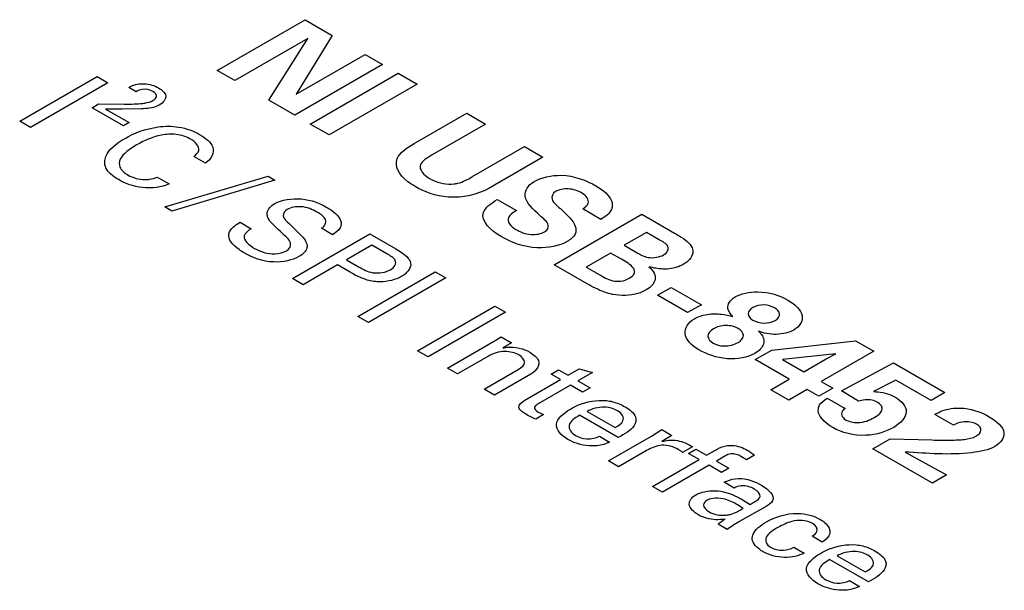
# Model space of a CAD drawing. Header units: inches. Extents: x 0 to 22, y 0 to 17.
# Tile 23 of 27: x 16.76 to 17.437, y 13.448 to 13.84. Entities that reach past the tile are written whole.
import ezdxf

# ---------------------------------------------------------------- set-up
doc = ezdxf.new("R2010")
doc.units = ezdxf.units.IN
doc.header["$LTSCALE"] = 1.21
doc.header["$MEASUREMENT"] = 0
doc.layers.get('0').update_dxf_attribs({"linetype": 'CONTINUOUS'})

msp = doc.modelspace()

# ---------------------------------------------------------------- linework, layer by layer
at = {"color": 40, "linetype": 'CONTINUOUS'}
for p, q in [((16.89597, 13.80517), (16.95632, 13.84002)), ((16.95632, 13.84002), (16.97502, 13.82923)), ((16.97502, 13.82923), (16.95014, 13.78874)), ((16.95824, 13.82705), (16.90816, 13.79813)), ((16.93152, 13.78464), (16.95824, 13.82705)), ((16.95014, 13.78874), (16.99764, 13.81617)), ((16.99764, 13.81617), (17.00966, 13.80922)), ((17.00966, 13.80922), (16.94931, 13.77437)), ((16.7602, 13.77015), (16.81344, 13.80089)), ((16.81344, 13.80089), (16.82081, 13.79663)), ((16.90816, 13.79813), (16.89597, 13.80517)), ((16.95991, 13.76825), (17.02043, 13.8032)), ((17.02043, 13.8032), (17.03336, 13.79573)), ((16.82081, 13.79663), (16.76757, 13.76589)), ((17.03336, 13.79573), (16.97285, 13.76078)), ((16.84029, 13.79049), (16.83513, 13.79347)), ((16.80991, 13.77948), (16.81439, 13.78206)), ((16.81439, 13.78206), (16.83204, 13.78198)), ((16.94931, 13.77437), (16.93152, 13.78464)), ((16.83154, 13.76699), (16.80991, 13.77948)), ((16.81926, 13.77857), (16.83543, 13.76923)), ((16.83085, 13.7784), (16.81926, 13.77857)), ((16.84383, 13.77863), (16.83085, 13.7784)), ((17.03145, 13.7548), (17.06751, 13.77563)), ((17.06751, 13.77563), (17.08045, 13.76816)), ((16.76757, 13.76589), (16.7602, 13.77015)), ((16.83543, 13.76923), (16.83154, 13.76699)), ((16.97285, 13.76078), (16.95991, 13.76825)), ((17.08045, 13.76816), (17.04371, 13.74695)), ((17.0711, 13.73191), (17.10716, 13.75273)), ((17.10716, 13.75273), (17.11976, 13.74545)), ((16.88785, 13.74131), (16.87997, 13.74587)), ((17.11976, 13.74545), (17.08212, 13.72372)), ((16.85476, 13.73174), (16.86287, 13.72705)), ((16.8599, 13.71122), (16.9309, 13.7323)), ((16.93569, 13.72953), (16.86477, 13.70842)), ((16.9309, 13.7323), (16.93569, 13.72953)), ((17.08847, 13.7163), (17.10166, 13.70868)), ((16.86477, 13.70842), (16.8599, 13.71122)), ((17.12763, 13.67142), (17.18788, 13.70621)), ((17.15967, 13.70266), (17.14723, 13.70984)), ((17.18788, 13.70621), (17.21042, 13.6932)), ((16.91169, 13.70065), (16.91936, 13.69622)), ((16.94763, 13.66194), (17.00086, 13.69268)), ((16.97532, 13.69209), (16.96766, 13.69652)), ((17.00086, 13.69268), (17.01871, 13.68237)), ((17.19097, 13.69373), (17.1757, 13.68492)), ((17.19973, 13.68867), (17.19097, 13.69373)), ((17.00226, 13.68496), (16.98486, 13.67492)), ((17.01257, 13.67901), (17.00226, 13.68496)), ((17.16635, 13.67952), (17.14966, 13.66988)), ((17.17378, 13.67523), (17.16635, 13.67952)), ((17.1757, 13.68492), (17.18472, 13.67971)), ((16.98486, 13.67492), (16.99363, 13.66985)), ((16.97866, 13.67134), (16.955, 13.65768)), ((16.98728, 13.66636), (16.97866, 13.67134)), ((16.99263, 13.63595), (17.04587, 13.66669)), ((17.04587, 13.66669), (17.05324, 13.66244)), ((17.15017, 13.65841), (17.12763, 13.67142)), ((17.14966, 13.66988), (17.15842, 13.66482)), ((16.955, 13.65768), (16.94763, 13.66194)), ((17.05324, 13.66244), (17, 13.6317)), ((17.19866, 13.65046), (17.20808, 13.6559)), ((17.20808, 13.6559), (17.22879, 13.64394)), ((17.21936, 13.6385), (17.19866, 13.65046)), ((17.03359, 13.61231), (17.08682, 13.64305)), ((17.09419, 13.63879), (17.04096, 13.60805)), ((17.08682, 13.64305), (17.09419, 13.63879)), ((17.22879, 13.64394), (17.21936, 13.6385)), ((17, 13.6317), (16.99263, 13.63595)), ((17.05428, 13.60036), (17.08701, 13.61926)), ((17.08701, 13.61926), (17.09122, 13.62177)), ((17.09122, 13.62177), (17.09816, 13.61777)), ((17.09816, 13.61777), (17.09226, 13.61428)), ((17.27713, 13.61277), (17.33481, 13.61908)), ((17.33481, 13.61908), (17.34725, 13.6119)), ((17.04096, 13.60805), (17.03359, 13.61231)), ((17.26586, 13.60626), (17.27713, 13.61277)), ((17.34725, 13.6119), (17.31118, 13.59117)), ((17.08251, 13.60866), (17.06121, 13.59636)), ((17.28923, 13.59277), (17.26586, 13.60626)), ((17.3212, 13.61026), (17.28455, 13.60626)), ((17.28455, 13.60626), (17.29924, 13.59778)), ((17.29924, 13.59778), (17.3146, 13.60665)), ((17.3146, 13.60665), (17.3212, 13.61026)), ((17.06121, 13.59636), (17.05428, 13.60036)), ((17.07943, 13.58584), (17.10295, 13.59943)), ((17.12546, 13.5963), (17.13055, 13.59924)), ((17.13055, 13.59924), (17.13711, 13.59545)), ((17.13711, 13.59545), (17.14484, 13.59991)), ((17.14484, 13.59991), (17.15393, 13.59724)), ((17.32504, 13.58481), (17.36086, 13.60394)), ((17.36086, 13.60394), (17.39616, 13.58356)), ((17.11164, 13.59627), (17.08651, 13.58176)), ((17.10733, 13.57825), (17.13202, 13.59251)), ((17.13202, 13.59251), (17.12546, 13.5963)), ((17.15393, 13.59724), (17.14397, 13.59149)), ((17.14397, 13.59149), (17.15223, 13.58672)), ((17.27655, 13.58544), (17.28923, 13.59277)), ((17.31118, 13.59117), (17.31911, 13.58659)), ((17.36235, 13.59209), (17.34717, 13.58419)), ((17.38665, 13.57807), (17.36235, 13.59209)), ((17.08651, 13.58176), (17.07943, 13.58584)), ((17.13888, 13.58855), (17.11669, 13.57574)), ((17.14714, 13.58378), (17.13888, 13.58855)), ((17.15223, 13.58672), (17.14714, 13.58378)), ((17.2889, 13.57831), (17.27655, 13.58544)), ((17.30159, 13.58563), (17.2889, 13.57831)), ((17.30952, 13.58106), (17.30159, 13.58563)), ((17.31911, 13.58659), (17.30952, 13.58106)), ((17.33681, 13.57763), (17.32504, 13.58481)), ((17.3152, 13.5797), (17.32755, 13.57257)), ((17.39616, 13.58356), (17.38665, 13.57807)), ((17.15021, 13.57051), (17.16946, 13.5594)), ((17.12037, 13.56833), (17.115, 13.56523)), ((17.11669, 13.57003), (17.12037, 13.56833)), ((17.17167, 13.55251), (17.14506, 13.56787)), ((17.40209, 13.56114), (17.38931, 13.56852)), ((17.19441, 13.55351), (17.20157, 13.55806)), ((17.20157, 13.55806), (17.20857, 13.55402)), ((17.1587, 13.55344), (17.16562, 13.54944)), ((17.16492, 13.53648), (17.19441, 13.55351)), ((17.20857, 13.55402), (17.20156, 13.5498)), ((17.34676, 13.5449), (17.35853, 13.5517)), ((17.35853, 13.5517), (17.38741, 13.55093)), ((17.19161, 13.54381), (17.17192, 13.53244)), ((17.21483, 13.54325), (17.21292, 13.54444)), ((17.21588, 13.54231), (17.21483, 13.54325)), ((17.22266, 13.54623), (17.21588, 13.54231)), ((17.2199, 13.54169), (17.22491, 13.54458)), ((17.22491, 13.54458), (17.2322, 13.54037)), ((17.38766, 13.52129), (17.34676, 13.5449)), ((17.17192, 13.53244), (17.16492, 13.53648)), ((17.19519, 13.519), (17.22719, 13.53748)), ((17.22719, 13.53748), (17.2199, 13.54169)), ((17.2322, 13.54037), (17.2364, 13.5428)), ((17.2449, 13.53978), (17.23907, 13.53641)), ((17.23907, 13.53641), (17.24769, 13.53143)), ((17.25977, 13.53722), (17.25587, 13.53964)), ((17.26531, 13.54042), (17.25977, 13.53722)), ((17.36889, 13.54264), (17.38523, 13.53358)), ((17.23406, 13.53352), (17.20206, 13.51504)), ((17.24268, 13.52854), (17.23406, 13.53352)), ((17.24769, 13.53143), (17.24268, 13.52854)), ((17.38523, 13.53358), (17.39733, 13.52688)), ((17.39733, 13.52688), (17.38766, 13.52129)), ((17.20206, 13.51504), (17.19519, 13.519)), ((17.25142, 13.51787), (17.2445, 13.52187)), ((17.25747, 13.50961), (17.26226, 13.50658)), ((17.25747, 13.50382), (17.2537, 13.50625)), ((17.27324, 13.5051), (17.25526, 13.49506)), ((17.24656, 13.48935), (17.24029, 13.49297)), ((17.31192, 13.48064), (17.30491, 13.48468)), ((17.29238, 13.47711), (17.29939, 13.47307)), ((17.32213, 13.47125), (17.34137, 13.46014)), ((17.34359, 13.45325), (17.31697, 13.46862)), ((17.33061, 13.45418), (17.33755, 13.45018))]:
    msp.add_line(p, q, dxfattribs=at)
for points, knots in [([(16.83513, 13.79347), (16.83565, 13.79375), (16.83849, 13.79526), (16.8426, 13.7961), (16.84575, 13.79597)], [0, 0, 0, 0, 0.184632, 1, 1, 1, 1]), ([(16.85179, 13.79072), (16.84998, 13.79176), (16.845, 13.79285), (16.84147, 13.79117), (16.84029, 13.79049)], [0, 0, 0, 0, 0.606218, 1, 1, 1, 1]), ([(16.8517, 13.78436), (16.85287, 13.78504), (16.8554, 13.78713), (16.85347, 13.78975), (16.85179, 13.79072)], [0, 0, 0, 0, 0.411396, 1, 1, 1, 1]), ([(16.85557, 13.79313), (16.85809, 13.79168), (16.86264, 13.78759), (16.85896, 13.78293), (16.85617, 13.78132)], [0, 0, 0, 0, 0.474247, 1, 1, 1, 1]), ([(16.84315, 13.78232), (16.84417, 13.78241), (16.84722, 13.78272), (16.85023, 13.78351), (16.8517, 13.78436)], [0, 0, 0, 0, 0.332998, 1, 1, 1, 1]), ([(16.85617, 13.78132), (16.85564, 13.78102), (16.85239, 13.77922), (16.84751, 13.77888), (16.84383, 13.77863)], [0, 0, 0, 0, 0.167535, 1, 1, 1, 1]), ([(16.83263, 13.75838), (16.83888, 13.76198), (16.85077, 13.76679), (16.87078, 13.76693), (16.87989, 13.76337), (16.88387, 13.76106)], [0, 0, 0, 0, 0.460709, 0.705854, 1, 1, 1, 1]), ([(16.87768, 13.75783), (16.87499, 13.75938), (16.86836, 13.76174), (16.85376, 13.76059), (16.84545, 13.75667), (16.8406, 13.75387)], [0, 0, 0, 0, 0.271116, 0.511085, 1, 1, 1, 1]), ([(16.88387, 13.76106), (16.888, 13.75868), (16.89593, 13.75243), (16.89214, 13.74421), (16.88785, 13.74131)], [0, 0, 0, 0, 0.469026, 1, 1, 1, 1]), ([(16.82813, 13.72999), (16.82423, 13.73224), (16.81818, 13.73736), (16.81862, 13.74849), (16.8267, 13.75496), (16.83263, 13.75838)], [0, 0, 0, 0, 0.299517, 0.545492, 1, 1, 1, 1]), ([(16.8406, 13.75387), (16.83576, 13.75108), (16.82897, 13.74633), (16.82815, 13.7381), (16.83221, 13.73462), (16.83478, 13.73314)], [0, 0, 0, 0, 0.502113, 0.732966, 1, 1, 1, 1]), ([(16.87997, 13.74587), (16.88154, 13.74712), (16.88539, 13.75119), (16.8811, 13.75585), (16.87768, 13.75783)], [0, 0, 0, 0, 0.355922, 1, 1, 1, 1]), ([(17.04371, 13.74695), (17.04036, 13.74501), (17.03185, 13.74008), (17.03787, 13.73318), (17.04197, 13.73081)], [0, 0, 0, 0, 0.449591, 1, 1, 1, 1]), ([(17.03195, 13.72531), (17.03019, 13.72633), (17.02224, 13.73142), (17.01754, 13.7391), (17.01968, 13.74444)], [0, 0, 0, 0, 0.208283, 1, 1, 1, 1]), ([(17.11376, 13.72868), (17.11851, 13.73142), (17.13531, 13.73535), (17.14997, 13.72936), (17.15633, 13.72569)], [0, 0, 0, 0, 0.427475, 1, 1, 1, 1]), ([(16.86287, 13.72705), (16.858, 13.72478), (16.84375, 13.72295), (16.83261, 13.7274), (16.82813, 13.72999)], [0, 0, 0, 0, 0.497519, 1, 1, 1, 1]), ([(16.84658, 13.72999), (16.8475, 13.73001), (16.85044, 13.73024), (16.85311, 13.73107), (16.85476, 13.73174)], [0, 0, 0, 0, 0.31454, 1, 1, 1, 1]), ([(17.04197, 13.73081), (17.04272, 13.73038), (17.04711, 13.72795), (17.05395, 13.72647), (17.05892, 13.72709)], [0, 0, 0, 0, 0.172104, 1, 1, 1, 1]), ([(17.05892, 13.72709), (17.05972, 13.72718), (17.06452, 13.72802), (17.06816, 13.73022), (17.0711, 13.73191)], [0, 0, 0, 0, 0.164172, 1, 1, 1, 1]), ([(17.11768, 13.7053), (17.11338, 13.70944), (17.10459, 13.71684), (17.10942, 13.72617), (17.11376, 13.72868)], [0, 0, 0, 0, 0.576652, 1, 1, 1, 1]), ([(17.08212, 13.72372), (17.07529, 13.71977), (17.05493, 13.71511), (17.03813, 13.72174), (17.03195, 13.72531)], [0, 0, 0, 0, 0.525358, 1, 1, 1, 1]), ([(17.12854, 13.72178), (17.12635, 13.72052), (17.12468, 13.71515), (17.13038, 13.71156), (17.13287, 13.70916)], [0, 0, 0, 0, 0.389319, 1, 1, 1, 1]), ([(17.14665, 13.72077), (17.14413, 13.72223), (17.13794, 13.72461), (17.13071, 13.72304), (17.12854, 13.72178)], [0, 0, 0, 0, 0.536553, 1, 1, 1, 1]), ([(17.14723, 13.70984), (17.14895, 13.711), (17.15309, 13.71455), (17.14965, 13.71904), (17.14665, 13.72077)], [0, 0, 0, 0, 0.383463, 1, 1, 1, 1]), ([(17.15633, 13.72569), (17.16126, 13.72285), (17.16719, 13.71805), (17.16771, 13.7125), (17.16743, 13.71109)], [0, 0, 0, 0, 0.73903, 1, 1, 1, 1]), ([(16.93065, 13.70435), (16.93033, 13.70532), (16.92983, 13.70865), (16.93273, 13.71194), (16.93558, 13.71359)], [0, 0, 0, 0, 0.295824, 1, 1, 1, 1]), ([(16.93558, 13.71359), (16.94007, 13.71618), (16.95516, 13.7185), (16.96662, 13.71363), (16.97142, 13.71086)], [0, 0, 0, 0, 0.4832, 1, 1, 1, 1]), ([(17.09114, 13.69085), (17.08384, 13.69506), (17.07308, 13.7054), (17.08423, 13.71377), (17.08847, 13.7163)], [0, 0, 0, 0, 0.629115, 1, 1, 1, 1]), ([(16.94413, 13.70951), (16.94225, 13.70842), (16.93981, 13.70441), (16.94392, 13.70121), (16.94583, 13.69941)], [0, 0, 0, 0, 0.422287, 1, 1, 1, 1]), ([(16.96455, 13.70767), (16.96156, 13.7094), (16.95495, 13.7124), (16.94648, 13.71086), (16.94413, 13.70951)], [0, 0, 0, 0, 0.560214, 1, 1, 1, 1]), ([(16.96766, 13.69652), (16.97004, 13.69805), (16.97228, 13.70285), (16.96708, 13.70621), (16.96455, 13.70767)], [0, 0, 0, 0, 0.498722, 1, 1, 1, 1]), ([(16.97142, 13.71086), (16.97249, 13.71024), (16.97754, 13.70705), (16.9814, 13.70268), (16.98115, 13.6992)], [0, 0, 0, 0, 0.201868, 1, 1, 1, 1]), ([(17.10166, 13.70868), (17.09936, 13.70735), (17.09327, 13.70342), (17.09759, 13.69782), (17.10116, 13.69576)], [0, 0, 0, 0, 0.392404, 1, 1, 1, 1]), ([(17.13287, 13.70916), (17.13661, 13.70565), (17.14242, 13.7005), (17.14294, 13.69218), (17.13896, 13.68877), (17.13646, 13.68733)], [0, 0, 0, 0, 0.516703, 0.743942, 1, 1, 1, 1]), ([(17.16743, 13.71109), (17.16722, 13.71005), (17.16587, 13.70687), (17.16234, 13.7042), (17.15967, 13.70266)], [0, 0, 0, 0, 0.324064, 1, 1, 1, 1]), ([(16.90402, 13.69264), (16.90423, 13.69357), (16.90555, 13.69661), (16.90906, 13.69912), (16.91169, 13.70065)], [0, 0, 0, 0, 0.303798, 1, 1, 1, 1]), ([(16.94038, 13.69329), (16.93905, 13.69456), (16.9354, 13.69809), (16.93152, 13.70174), (16.93065, 13.70435)], [0, 0, 0, 0, 0.358416, 1, 1, 1, 1]), ([(16.94583, 13.69941), (16.94771, 13.69758), (16.95203, 13.69337), (16.95646, 13.68899), (16.95741, 13.68626)], [0, 0, 0, 0, 0.433533, 1, 1, 1, 1]), ([(16.98115, 13.6992), (16.98108, 13.69838), (16.98031, 13.69571), (16.97743, 13.69348), (16.97532, 13.69209)], [0, 0, 0, 0, 0.308678, 1, 1, 1, 1]), ([(17.12102, 13.69403), (17.12304, 13.6952), (17.12515, 13.69992), (17.11991, 13.70321), (17.11768, 13.7053)], [0, 0, 0, 0, 0.402205, 1, 1, 1, 1]), ([(16.9145, 13.67962), (16.91326, 13.68033), (16.90768, 13.68386), (16.90322, 13.68883), (16.90402, 13.69264)], [0, 0, 0, 0, 0.208276, 1, 1, 1, 1]), ([(16.91936, 13.69622), (16.91715, 13.69484), (16.91148, 13.6902), (16.91778, 13.68496), (16.92165, 13.68273)], [0, 0, 0, 0, 0.373172, 1, 1, 1, 1]), ([(16.94363, 13.68103), (16.94593, 13.68235), (16.94797, 13.6875), (16.94266, 13.6911), (16.94038, 13.69329)], [0, 0, 0, 0, 0.423441, 1, 1, 1, 1]), ([(17.10116, 13.69576), (17.10405, 13.69409), (17.11052, 13.69128), (17.11874, 13.69271), (17.12102, 13.69403)], [0, 0, 0, 0, 0.557945, 1, 1, 1, 1]), ([(17.21042, 13.6932), (17.21147, 13.69259), (17.21646, 13.68967), (17.22114, 13.68618), (17.22245, 13.68299)], [0, 0, 0, 0, 0.207634, 1, 1, 1, 1]), ([(16.95741, 13.68626), (16.95779, 13.6852), (16.95808, 13.68179), (16.95485, 13.67865), (16.9521, 13.67706)], [0, 0, 0, 0, 0.325427, 1, 1, 1, 1]), ([(17.13646, 13.68733), (17.13134, 13.68437), (17.11303, 13.68082), (17.09779, 13.687), (17.09114, 13.69085)], [0, 0, 0, 0, 0.434949, 1, 1, 1, 1]), ([(17.20284, 13.67822), (17.20535, 13.67967), (17.20783, 13.68449), (17.20206, 13.68733), (17.19973, 13.68867)], [0, 0, 0, 0, 0.519715, 1, 1, 1, 1]), ([(16.9521, 13.67706), (16.94777, 13.67456), (16.93273, 13.67133), (16.91994, 13.67647), (16.9145, 13.67962)], [0, 0, 0, 0, 0.443357, 1, 1, 1, 1]), ([(16.92165, 13.68273), (16.92533, 13.6806), (16.93346, 13.67758), (16.94159, 13.67985), (16.94363, 13.68103)], [0, 0, 0, 0, 0.643259, 1, 1, 1, 1]), ([(17.01502, 13.66798), (17.01778, 13.66958), (17.02069, 13.67457), (17.01488, 13.67768), (17.01257, 13.67901)], [0, 0, 0, 0, 0.545541, 1, 1, 1, 1]), ([(17.01871, 13.68237), (17.02021, 13.68151), (17.0253, 13.67862), (17.02915, 13.67447), (17.02896, 13.67152)], [0, 0, 0, 0, 0.293043, 1, 1, 1, 1]), ([(17.18472, 13.67971), (17.18693, 13.67844), (17.19196, 13.67525), (17.20024, 13.67672), (17.20284, 13.67822)], [0, 0, 0, 0, 0.459459, 1, 1, 1, 1]), ([(17.22245, 13.68299), (17.22291, 13.68179), (17.22339, 13.67767), (17.21983, 13.67367), (17.21635, 13.67166)], [0, 0, 0, 0, 0.302224, 1, 1, 1, 1]), ([(17.17913, 13.66222), (17.18084, 13.66321), (17.18361, 13.6655), (17.18187, 13.67084), (17.1769, 13.67343), (17.17378, 13.67523)], [0, 0, 0, 0, 0.274883, 0.499969, 1, 1, 1, 1]), ([(17.00794, 13.65973), (17.00652, 13.65973), (16.99842, 13.66018), (16.99195, 13.66367), (16.98728, 13.66636)], [0, 0, 0, 0, 0.177524, 1, 1, 1, 1]), ([(16.99363, 13.66985), (16.99632, 13.6683), (17.00236, 13.66457), (17.01204, 13.66627), (17.01502, 13.66798)], [0, 0, 0, 0, 0.475385, 1, 1, 1, 1]), ([(17.19272, 13.66998), (17.19575, 13.66744), (17.19923, 13.6614), (17.194, 13.65596), (17.19081, 13.65412)], [0, 0, 0, 0, 0.542022, 1, 1, 1, 1]), ([(17.20383, 13.66848), (17.20334, 13.66846), (17.19956, 13.6686), (17.19572, 13.66912), (17.19289, 13.67008)], [0, 0, 0, 0, 0.130257, 1, 1, 1, 1]), ([(17.21635, 13.67166), (17.2157, 13.67128), (17.21229, 13.6695), (17.20751, 13.66839), (17.20383, 13.66848)], [0, 0, 0, 0, 0.200141, 1, 1, 1, 1]), ([(17.16778, 13.65104), (17.16587, 13.65139), (17.15934, 13.65337), (17.1539, 13.65625), (17.15017, 13.65841)], [0, 0, 0, 0, 0.275059, 1, 1, 1, 1]), ([(17.15842, 13.66482), (17.16128, 13.66316), (17.16537, 13.66047), (17.17396, 13.65976), (17.17752, 13.66129), (17.17913, 13.66222)], [0, 0, 0, 0, 0.498995, 0.719884, 1, 1, 1, 1]), ([(17.19081, 13.65412), (17.18917, 13.65317), (17.18263, 13.65026), (17.1733, 13.64997), (17.16778, 13.65104)], [0, 0, 0, 0, 0.28563, 1, 1, 1, 1]), ([(17.25191, 13.6493), (17.25584, 13.65157), (17.26991, 13.65458), (17.28286, 13.65023), (17.2883, 13.64708)], [0, 0, 0, 0, 0.419446, 1, 1, 1, 1]), ([(17.25049, 13.63575), (17.2489, 13.63752), (17.24529, 13.642), (17.2485, 13.64733), (17.25191, 13.6493)], [0, 0, 0, 0, 0.417034, 1, 1, 1, 1]), ([(17.2883, 13.64708), (17.29329, 13.6442), (17.30108, 13.63726), (17.29651, 13.62898), (17.29232, 13.62656)], [0, 0, 0, 0, 0.543531, 1, 1, 1, 1]), ([(17.26419, 13.64202), (17.2623, 13.64093), (17.2596, 13.63774), (17.26221, 13.63448), (17.26418, 13.63335)], [0, 0, 0, 0, 0.48963, 1, 1, 1, 1]), ([(17.27905, 13.64183), (17.27714, 13.64293), (17.27177, 13.64455), (17.2661, 13.64313), (17.26419, 13.64202)], [0, 0, 0, 0, 0.499042, 1, 1, 1, 1]), ([(17.27955, 13.63316), (17.28152, 13.6343), (17.28389, 13.63768), (17.28093, 13.64074), (17.27905, 13.64183)], [0, 0, 0, 0, 0.511477, 1, 1, 1, 1]), ([(17.22713, 13.61292), (17.22204, 13.61586), (17.21457, 13.62331), (17.21964, 13.63172), (17.22404, 13.63426)], [0, 0, 0, 0, 0.536495, 1, 1, 1, 1]), ([(17.22404, 13.63426), (17.2251, 13.63487), (17.22916, 13.63685), (17.23468, 13.63772), (17.23848, 13.63769)], [0, 0, 0, 0, 0.282222, 1, 1, 1, 1]), ([(17.23848, 13.63769), (17.23976, 13.63768), (17.24396, 13.63747), (17.24788, 13.63649), (17.25049, 13.63575)], [0, 0, 0, 0, 0.305947, 1, 1, 1, 1]), ([(17.26418, 13.63335), (17.26614, 13.63222), (17.27167, 13.63052), (17.27755, 13.63201), (17.27955, 13.63316)], [0, 0, 0, 0, 0.495254, 1, 1, 1, 1]), ([(17.23715, 13.62747), (17.23478, 13.6261), (17.23175, 13.62235), (17.23485, 13.61876), (17.23689, 13.61759)], [0, 0, 0, 0, 0.538268, 1, 1, 1, 1]), ([(17.25408, 13.62761), (17.25193, 13.62886), (17.24555, 13.63051), (17.23934, 13.62874), (17.23715, 13.62747)], [0, 0, 0, 0, 0.495726, 1, 1, 1, 1]), ([(17.254, 13.61793), (17.25622, 13.61921), (17.25916, 13.62285), (17.25617, 13.62641), (17.25408, 13.62761)], [0, 0, 0, 0, 0.51663, 1, 1, 1, 1]), ([(17.29232, 13.62656), (17.2892, 13.62476), (17.28035, 13.62259), (17.27151, 13.62435), (17.26811, 13.62578)], [0, 0, 0, 0, 0.511548, 1, 1, 1, 1]), ([(17.26811, 13.62578), (17.26859, 13.62528), (17.2712, 13.62264), (17.27217, 13.61936), (17.27145, 13.61691)], [0, 0, 0, 0, 0.187352, 1, 1, 1, 1]), ([(17.23689, 13.61759), (17.23882, 13.61647), (17.24502, 13.61467), (17.25152, 13.6165), (17.254, 13.61793)], [0, 0, 0, 0, 0.43827, 1, 1, 1, 1]), ([(17.10324, 13.60947), (17.10082, 13.61087), (17.09292, 13.61288), (17.08546, 13.61036), (17.08251, 13.60866)], [0, 0, 0, 0, 0.450509, 1, 1, 1, 1]), ([(17.09226, 13.61428), (17.09315, 13.61444), (17.0995, 13.61548), (17.10685, 13.6136), (17.11084, 13.6113)], [0, 0, 0, 0, 0.142056, 1, 1, 1, 1]), ([(17.11084, 13.6113), (17.11357, 13.60972), (17.11943, 13.60489), (17.11561, 13.59856), (17.11164, 13.59627)], [0, 0, 0, 0, 0.408449, 1, 1, 1, 1]), ([(17.26544, 13.61036), (17.26077, 13.60766), (17.24504, 13.60502), (17.23234, 13.60991), (17.22713, 13.61292)], [0, 0, 0, 0, 0.472969, 1, 1, 1, 1]), ([(17.34717, 13.58419), (17.34814, 13.58415), (17.35375, 13.58395), (17.35907, 13.58213), (17.36235, 13.58023)], [0, 0, 0, 0, 0.173487, 1, 1, 1, 1]), ([(17.10879, 13.56829), (17.10638, 13.56968), (17.10114, 13.573), (17.10512, 13.57697), (17.10733, 13.57825)], [0, 0, 0, 0, 0.522532, 1, 1, 1, 1]), ([(17.13879, 13.57218), (17.14054, 13.57318), (17.14707, 13.57677), (17.15698, 13.57868), (17.16349, 13.57801)], [0, 0, 0, 0, 0.271602, 1, 1, 1, 1]), ([(17.16349, 13.57801), (17.16495, 13.57786), (17.16976, 13.57699), (17.17384, 13.57518), (17.17631, 13.57375)], [0, 0, 0, 0, 0.297108, 1, 1, 1, 1]), ([(17.30919, 13.57247), (17.30933, 13.57332), (17.31023, 13.57601), (17.31302, 13.57834), (17.3152, 13.5797)], [0, 0, 0, 0, 0.315658, 1, 1, 1, 1]), ([(17.35009, 13.57671), (17.34891, 13.57739), (17.34489, 13.57908), (17.33952, 13.57845), (17.33681, 13.57763)], [0, 0, 0, 0, 0.353183, 1, 1, 1, 1]), ([(17.36235, 13.58023), (17.3667, 13.57772), (17.37284, 13.56994), (17.36588, 13.56241), (17.36102, 13.5596)], [0, 0, 0, 0, 0.472556, 1, 1, 1, 1]), ([(17.11669, 13.57574), (17.11561, 13.57512), (17.11274, 13.57333), (17.11513, 13.57093), (17.11669, 13.57003)], [0, 0, 0, 0, 0.407917, 1, 1, 1, 1]), ([(17.13702, 13.55132), (17.13238, 13.55399), (17.12514, 13.56208), (17.13396, 13.56938), (17.13879, 13.57218)], [0, 0, 0, 0, 0.489649, 1, 1, 1, 1]), ([(17.17123, 13.57098), (17.16886, 13.57235), (17.16123, 13.57465), (17.15333, 13.57225), (17.15021, 13.57051)], [0, 0, 0, 0, 0.436002, 1, 1, 1, 1]), ([(17.16946, 13.5594), (17.1718, 13.56071), (17.17717, 13.56422), (17.17417, 13.56928), (17.17123, 13.57098)], [0, 0, 0, 0, 0.439223, 1, 1, 1, 1]), ([(17.17631, 13.57375), (17.17959, 13.57186), (17.18472, 13.56771), (17.18303, 13.55906), (17.17602, 13.5549), (17.17167, 13.55251)], [0, 0, 0, 0, 0.327266, 0.575298, 1, 1, 1, 1]), ([(17.32755, 13.57257), (17.32699, 13.57228), (17.3242, 13.57009), (17.32513, 13.56645), (17.32789, 13.56486)], [0, 0, 0, 0, 0.162114, 1, 1, 1, 1]), ([(17.34741, 13.56621), (17.34992, 13.56766), (17.35464, 13.57096), (17.35234, 13.57542), (17.35009, 13.57671)], [0, 0, 0, 0, 0.527555, 1, 1, 1, 1]), ([(17.38931, 13.56852), (17.39001, 13.56892), (17.39388, 13.57113), (17.39925, 13.57258), (17.40368, 13.57285)], [0, 0, 0, 0, 0.18159, 1, 1, 1, 1]), ([(17.40368, 13.57285), (17.40559, 13.57297), (17.41428, 13.57269), (17.42195, 13.56963), (17.42664, 13.56692)], [0, 0, 0, 0, 0.224671, 1, 1, 1, 1]), ([(17.115, 13.56523), (17.11458, 13.56539), (17.11238, 13.56633), (17.11036, 13.56738), (17.10879, 13.56829)], [0, 0, 0, 0, 0.187783, 1, 1, 1, 1]), ([(17.14506, 13.56787), (17.14171, 13.56602), (17.1354, 13.56148), (17.1393, 13.55578), (17.14231, 13.55404)], [0, 0, 0, 0, 0.521356, 1, 1, 1, 1]), ([(17.32789, 13.56486), (17.33006, 13.5636), (17.33775, 13.56181), (17.3445, 13.56453), (17.34741, 13.56621)], [0, 0, 0, 0, 0.427188, 1, 1, 1, 1]), ([(17.41795, 13.56182), (17.41557, 13.56319), (17.40864, 13.56415), (17.40385, 13.56206), (17.40209, 13.56114)], [0, 0, 0, 0, 0.586608, 1, 1, 1, 1]), ([(17.42664, 13.56692), (17.43174, 13.56398), (17.43999, 13.55694), (17.43461, 13.54878), (17.43048, 13.54639)], [0, 0, 0, 0, 0.552155, 1, 1, 1, 1]), ([(17.36102, 13.5596), (17.356, 13.5567), (17.34121, 13.55179), (17.32492, 13.55606), (17.31912, 13.55941)], [0, 0, 0, 0, 0.464222, 1, 1, 1, 1]), ([(17.41745, 13.55353), (17.41935, 13.55463), (17.4224, 13.55759), (17.41978, 13.56076), (17.41795, 13.56182)], [0, 0, 0, 0, 0.50844, 1, 1, 1, 1]), ([(17.15472, 13.5468), (17.15366, 13.54676), (17.14708, 13.54685), (17.1409, 13.54908), (17.13702, 13.55132)], [0, 0, 0, 0, 0.162187, 1, 1, 1, 1]), ([(17.14231, 13.55404), (17.14435, 13.55286), (17.15001, 13.55087), (17.1563, 13.55234), (17.1587, 13.55344)], [0, 0, 0, 0, 0.484191, 1, 1, 1, 1]), ([(17.20156, 13.5498), (17.20301, 13.5503), (17.20843, 13.55153), (17.21456, 13.55028), (17.21772, 13.54891)], [0, 0, 0, 0, 0.299755, 1, 1, 1, 1]), ([(17.38741, 13.55093), (17.39163, 13.5508), (17.39751, 13.55066), (17.40337, 13.55088), (17.405, 13.55098)], [0, 0, 0, 0, 0.720096, 1, 1, 1, 1]), ([(17.405, 13.55098), (17.40655, 13.55106), (17.41095, 13.5513), (17.4154, 13.55235), (17.41745, 13.55353)], [0, 0, 0, 0, 0.347127, 1, 1, 1, 1]), ([(17.16562, 13.54944), (17.16503, 13.54917), (17.16194, 13.54774), (17.15793, 13.54688), (17.15472, 13.5468)], [0, 0, 0, 0, 0.189536, 1, 1, 1, 1]), ([(17.21292, 13.54444), (17.21001, 13.54612), (17.20144, 13.5488), (17.19435, 13.54539), (17.19161, 13.54381)], [0, 0, 0, 0, 0.515506, 1, 1, 1, 1]), ([(17.2364, 13.5428), (17.23749, 13.54343), (17.24047, 13.54515), (17.24414, 13.54669), (17.24681, 13.54701)], [0, 0, 0, 0, 0.360614, 1, 1, 1, 1]), ([(17.24681, 13.54701), (17.24781, 13.54713), (17.25277, 13.54732), (17.25741, 13.54558), (17.26015, 13.544)], [0, 0, 0, 0, 0.208907, 1, 1, 1, 1]), ([(17.43048, 13.54639), (17.42633, 13.544), (17.40502, 13.53984), (17.384, 13.54169), (17.36889, 13.54264)], [0, 0, 0, 0, 0.278459, 1, 1, 1, 1]), ([(17.25587, 13.53964), (17.25414, 13.54064), (17.24967, 13.54247), (17.24614, 13.54049), (17.2449, 13.53978)], [0, 0, 0, 0, 0.582991, 1, 1, 1, 1]), ([(17.2445, 13.52187), (17.24507, 13.52213), (17.2478, 13.52343), (17.25127, 13.5243), (17.25407, 13.52443)], [0, 0, 0, 0, 0.208111, 1, 1, 1, 1]), ([(17.22488, 13.5131), (17.22572, 13.51358), (17.2304, 13.51586), (17.23746, 13.51634), (17.24221, 13.51561)], [0, 0, 0, 0, 0.193465, 1, 1, 1, 1]), ([(17.26513, 13.51719), (17.26286, 13.51851), (17.25743, 13.52028), (17.25277, 13.51857), (17.25142, 13.51787)], [0, 0, 0, 0, 0.638916, 1, 1, 1, 1]), ([(17.22702, 13.49926), (17.22362, 13.50123), (17.21822, 13.50606), (17.22207, 13.51148), (17.22488, 13.5131)], [0, 0, 0, 0, 0.547289, 1, 1, 1, 1]), ([(17.23284, 13.50961), (17.23139, 13.50877), (17.22887, 13.50577), (17.23191, 13.50275), (17.2341, 13.50148)], [0, 0, 0, 0, 0.398589, 1, 1, 1, 1]), ([(17.2537, 13.50625), (17.25111, 13.50775), (17.24585, 13.51101), (17.23573, 13.51128), (17.23284, 13.50961)], [0, 0, 0, 0, 0.473337, 1, 1, 1, 1]), ([(17.24221, 13.51561), (17.24693, 13.51483), (17.25212, 13.51257), (17.25658, 13.51013), (17.25747, 13.50961)], [0, 0, 0, 0, 0.794726, 1, 1, 1, 1]), ([(17.26226, 13.50658), (17.26325, 13.50716), (17.26598, 13.50872), (17.26886, 13.51062), (17.26913, 13.51208)], [0, 0, 0, 0, 0.356895, 1, 1, 1, 1]), ([(17.24597, 13.49922), (17.24692, 13.49935), (17.25143, 13.50023), (17.25475, 13.50234), (17.25747, 13.50382)], [0, 0, 0, 0, 0.206514, 1, 1, 1, 1]), ([(17.24516, 13.49654), (17.2431, 13.49619), (17.23656, 13.49552), (17.23009, 13.49749), (17.22702, 13.49926)], [0, 0, 0, 0, 0.331029, 1, 1, 1, 1]), ([(17.27351, 13.49456), (17.27909, 13.49779), (17.29256, 13.50255), (17.30631, 13.49869), (17.31029, 13.4964)], [0, 0, 0, 0, 0.583964, 1, 1, 1, 1]), ([(17.31029, 13.4964), (17.31107, 13.49595), (17.31492, 13.49345), (17.3175, 13.48993), (17.31708, 13.4872)], [0, 0, 0, 0, 0.18818, 1, 1, 1, 1]), ([(17.25526, 13.49506), (17.25487, 13.49483), (17.25184, 13.49299), (17.24888, 13.49111), (17.24656, 13.48935)], [0, 0, 0, 0, 0.12612, 1, 1, 1, 1]), ([(17.26377, 13.48384), (17.26387, 13.48458), (17.26491, 13.48865), (17.26942, 13.4922), (17.27351, 13.49456)], [0, 0, 0, 0, 0.183383, 1, 1, 1, 1]), ([(17.28176, 13.4909), (17.27831, 13.48891), (17.27138, 13.485), (17.27343, 13.47877), (17.27631, 13.47711)], [0, 0, 0, 0, 0.545093, 1, 1, 1, 1]), ([(17.30528, 13.49342), (17.30334, 13.49454), (17.29841, 13.49614), (17.28926, 13.49484), (17.28446, 13.49246), (17.28176, 13.4909)], [0, 0, 0, 0, 0.307021, 0.571827, 1, 1, 1, 1]), ([(17.30491, 13.48468), (17.30633, 13.48566), (17.30978, 13.48836), (17.3076, 13.49208), (17.30528, 13.49342)], [0, 0, 0, 0, 0.402073, 1, 1, 1, 1]), ([(17.27115, 13.47404), (17.27034, 13.47451), (17.26622, 13.47718), (17.26354, 13.4809), (17.26377, 13.48384)], [0, 0, 0, 0, 0.182766, 1, 1, 1, 1]), ([(17.31708, 13.4872), (17.31698, 13.48643), (17.31628, 13.484), (17.3138, 13.4819), (17.31192, 13.48064)], [0, 0, 0, 0, 0.317534, 1, 1, 1, 1]), ([(17.27631, 13.47711), (17.27855, 13.47581), (17.28483, 13.47419), (17.29041, 13.47606), (17.29238, 13.47711)], [0, 0, 0, 0, 0.541657, 1, 1, 1, 1]), ([(17.31071, 13.47292), (17.31246, 13.47392), (17.319, 13.47751), (17.3289, 13.47942), (17.33541, 13.47875)], [0, 0, 0, 0, 0.271613, 1, 1, 1, 1]), ([(17.33541, 13.47875), (17.33687, 13.4786), (17.34168, 13.47774), (17.34575, 13.47592), (17.34823, 13.47449)], [0, 0, 0, 0, 0.297061, 1, 1, 1, 1]), ([(17.29939, 13.47307), (17.29577, 13.47122), (17.28514, 13.46871), (17.27496, 13.47184), (17.27115, 13.47404)], [0, 0, 0, 0, 0.472672, 1, 1, 1, 1]), ([(17.30894, 13.45206), (17.3043, 13.45474), (17.29705, 13.46283), (17.30588, 13.47013), (17.31071, 13.47292)], [0, 0, 0, 0, 0.489716, 1, 1, 1, 1]), ([(17.34314, 13.47173), (17.34078, 13.47309), (17.33314, 13.47539), (17.32525, 13.47299), (17.32213, 13.47125)], [0, 0, 0, 0, 0.435618, 1, 1, 1, 1]), ([(17.34137, 13.46014), (17.34373, 13.46144), (17.34908, 13.46496), (17.34608, 13.47003), (17.34314, 13.47173)], [0, 0, 0, 0, 0.439031, 1, 1, 1, 1]), ([(17.34823, 13.47449), (17.35151, 13.4726), (17.35665, 13.46845), (17.35495, 13.4598), (17.34794, 13.45564), (17.34359, 13.45325)], [0, 0, 0, 0, 0.327364, 0.575361, 1, 1, 1, 1]), ([(17.31697, 13.46862), (17.31362, 13.46676), (17.30732, 13.46222), (17.31123, 13.45652), (17.31424, 13.45478)], [0, 0, 0, 0, 0.521295, 1, 1, 1, 1]), ([(17.32663, 13.44754), (17.32558, 13.4475), (17.31899, 13.44759), (17.31282, 13.44982), (17.30894, 13.45206)], [0, 0, 0, 0, 0.162132, 1, 1, 1, 1]), ([(17.31424, 13.45478), (17.31628, 13.4536), (17.32193, 13.45161), (17.32822, 13.45308), (17.33061, 13.45418)], [0, 0, 0, 0, 0.483929, 1, 1, 1, 1]), ([(17.33755, 13.45018), (17.33695, 13.44991), (17.33386, 13.44849), (17.32985, 13.44761), (17.32663, 13.44754)], [0, 0, 0, 0, 0.189628, 1, 1, 1, 1])]:
    msp.add_open_spline(points, degree=3, knots=knots, dxfattribs=at)
for points in [[(16.84575, 13.79597), (16.8494, 13.7958), (16.85299, 13.79462), (16.85557, 13.79313)], [(16.83204, 13.78198), (16.83574, 13.78195), (16.83948, 13.78199), (16.84315, 13.78232)], [(17.01968, 13.74444), (17.02123, 13.74847), (17.02639, 13.75188), (17.03145, 13.7548)], [(16.83478, 13.73314), (16.83784, 13.73137), (16.84224, 13.72995), (16.84658, 13.72999)], [(17.02896, 13.67152), (17.02888, 13.66851), (17.02621, 13.66543), (17.02253, 13.6633)], [(17.02253, 13.6633), (17.0188, 13.66114), (17.01323, 13.65972), (17.00794, 13.65973)], [(17.27145, 13.61691), (17.27071, 13.61448), (17.26846, 13.61211), (17.26544, 13.61036)], [(17.10295, 13.59943), (17.10516, 13.6007), (17.1073, 13.60243), (17.10729, 13.60423)], [(17.10729, 13.60423), (17.10722, 13.60614), (17.10558, 13.60812), (17.10324, 13.60947)], [(17.31912, 13.55941), (17.3133, 13.56277), (17.30849, 13.56773), (17.30919, 13.57247)], [(17.21772, 13.54891), (17.21952, 13.54813), (17.22115, 13.5472), (17.22266, 13.54623)], [(17.26015, 13.544), (17.26205, 13.5429), (17.26371, 13.54167), (17.26531, 13.54042)], [(17.25407, 13.52443), (17.26, 13.52459), (17.26581, 13.52226), (17.27001, 13.51983)], [(17.26913, 13.51208), (17.26956, 13.51393), (17.26743, 13.51587), (17.26513, 13.51719)], [(17.27001, 13.51983), (17.27474, 13.5171), (17.27964, 13.5128), (17.27766, 13.5091)], [(17.27766, 13.5091), (17.27688, 13.50758), (17.27518, 13.50621), (17.27324, 13.5051)], [(17.2341, 13.50148), (17.23705, 13.49978), (17.24189, 13.49874), (17.24597, 13.49922)], [(17.24029, 13.49297), (17.24157, 13.49429), (17.2433, 13.49547), (17.24516, 13.49654)]]:
    msp.add_open_spline(points, degree=3, dxfattribs=at)

doc.saveas('drawing.dxf')
